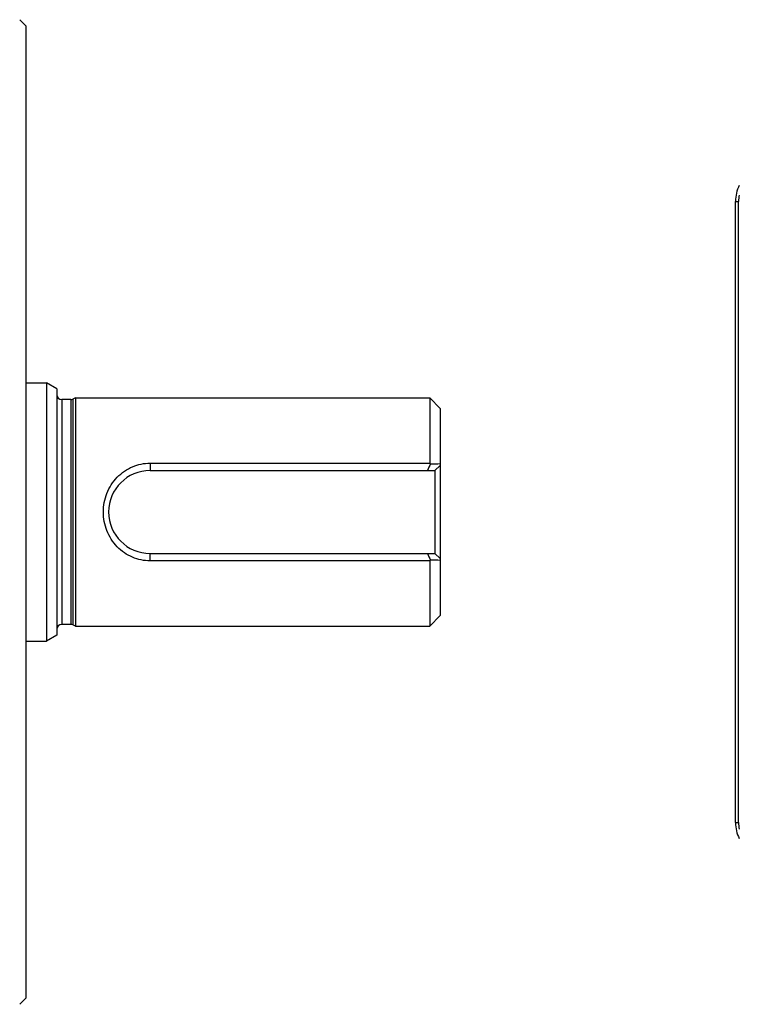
# Model space of a CAD drawing. Header units: millimetres. Extents: x 0 to 559, y 0 to 432.
# Tile 11 of 18: x 361 to 431, y 97 to 192. Entities that reach past the tile are written whole.
import ezdxf

# ---------------------------------------------------------------- set-up
doc = ezdxf.new("R2010")
doc.units = ezdxf.units.MM
doc.header["$LTSCALE"] = 30.734
doc.layers.get('0').update_dxf_attribs({"linetype": 'CONTINUOUS'})
doc.layers.add('02___PRT_ALL_AXES', color=7, linetype='CONTINUOUS')

msp = doc.modelspace()

# ---------------------------------------------------------------- linework, layer by layer
at = {"color": 7, "linetype": 'Continuous'}
for p, q in [((361.972, 190.973), (361.389, 191.556)), ((361.972, 190.973), (361.972, 97.139)), ((430.486, 114.082), (430.486, 174.03)), ((430.486, 174.03), (430.786, 174.03)), ((430.786, 114.082), (430.786, 174.03)), ((361.972, 156.506), (363.972, 156.506)), ((364.972, 155.929), (363.972, 156.506)), ((363.972, 156.506), (363.972, 131.606)), ((364.972, 155.929), (364.972, 132.183)), ((366.317, 154.906), (365.472, 154.906)), ((365.472, 154.906), (365.472, 133.206)), ((366.317, 154.906), (366.317, 133.206)), ((366.772, 155.056), (366.512, 154.946)), ((366.512, 154.946), (366.512, 133.166)), ((366.772, 155.056), (400.972, 155.056)), ((401.972, 154.056), (400.972, 155.056)), ((400.972, 155.056), (400.972, 148.77)), ((401.972, 154.056), (401.972, 134.056)), ((373.972, 148.77), (400.972, 148.77)), ((373.972, 148.77), (373.972, 148.056)), ((400.972, 148.77), (401.036, 148.706)), ((401.472, 148.056), (401.972, 148.556)), ((373.972, 148.056), (401.472, 148.056)), ((401.472, 148.056), (401.472, 140.056)), ((373.972, 140.056), (401.472, 140.056)), ((373.972, 139.342), (373.972, 140.056)), ((401.972, 139.556), (401.472, 140.056)), ((400.972, 139.342), (373.972, 139.342)), ((401.036, 139.406), (400.972, 139.342)), ((400.972, 139.342), (400.972, 133.056)), ((401.972, 134.056), (400.972, 133.056)), ((366.317, 133.206), (365.472, 133.206)), ((366.772, 133.056), (366.512, 133.166)), ((366.772, 133.056), (400.972, 133.056)), ((364.972, 132.183), (363.972, 131.606)), ((361.972, 131.606), (363.972, 131.606)), ((430.486, 114.082), (430.786, 114.082)), ((361.972, 97.139), (361.389, 96.556))]:
    msp.add_line(p, q, dxfattribs=at)
for centre, radius, start, end in [((433.885, 174.03), 3.399, 152.99646, 179.99661), ((433.9, 174.028), 3.114, 168.80396, 179.97373), ((365.472, 155.406), 0.5, 180, 270), ((366.317, 155.406), 0.5, 270, 293), ((557.691, 83.053), 169.856, 157.26185, 157.49951), ((396.572, 465.216), 316.541, 270.80801, 270.97748), ((373.972, 144.056), 4, 90, 270), ((557.73, 205.082), 169.901, 202.50282, 202.7404), ((396.342, -191.753), 331.192, 89.02597, 89.18793), ((365.472, 132.706), 0.5, 90, 180), ((366.317, 132.706), 0.5, 67, 90), ((433.885, 114.082), 3.399, 180.00256, 206.73011), ((433.899, 114.084), 3.114, 180.02529, 191.58625)]:
    msp.add_arc(centre, radius, start, end, dxfattribs=at)
msp.add_open_spline([(373.972, 139.341), (373.397, 139.341), (372.211, 139.585), (370.705, 140.634), (369.703, 142.213), (369.356, 144.057), (369.704, 145.903), (370.709, 147.483), (372.217, 148.529), (373.4, 148.772), (373.972, 148.772)], degree=3, knots=[0, 0, 0, 0, 0.11983, 0.244704, 0.372961, 0.500019, 0.627277, 0.755715, 0.88079, 1, 1, 1, 1], dxfattribs=at)
at = {"layer": '02___PRT_ALL_AXES', "color": 7, "linetype": 'Continuous'}
msp.add_line((366.772, 155.056), (366.772, 133.056), dxfattribs=at)

doc.saveas('drawing.dxf')
